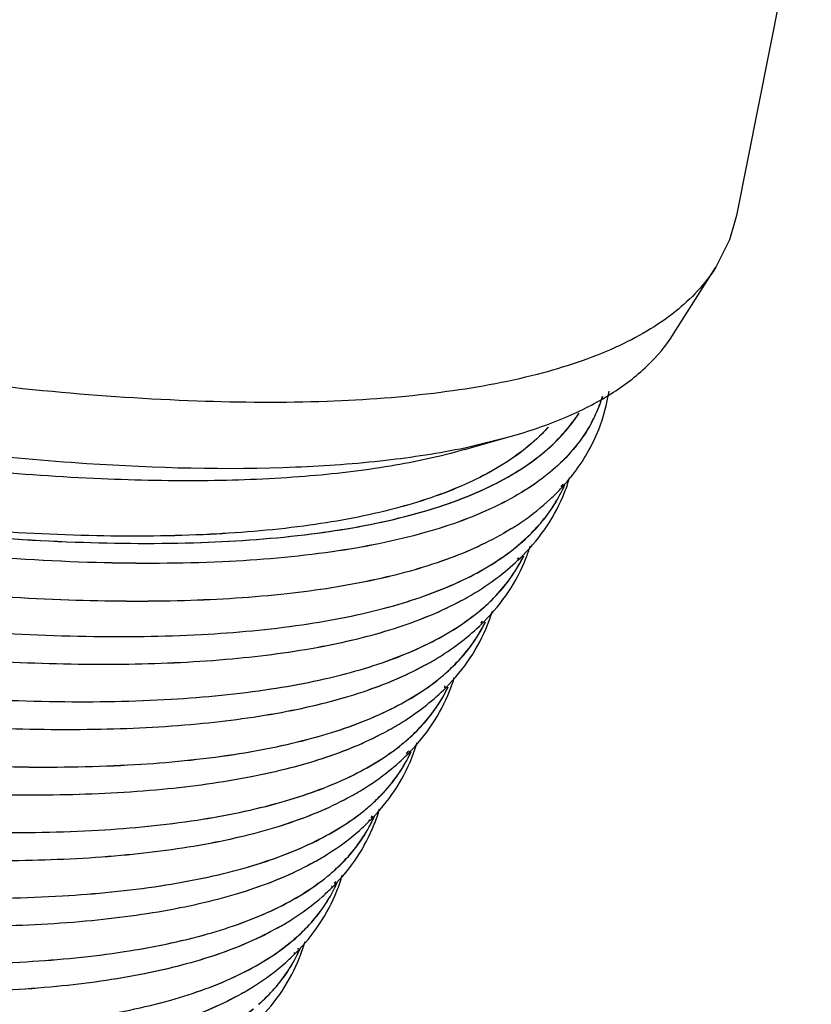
# Model space of a CAD drawing. Header units: inches. Extents: x 0 to 17, y 0 to 11.
# Tile 33 of 37: x 13.688 to 13.827, y 6.386 to 6.559. Entities that reach past the tile are written whole.
import ezdxf

# ---------------------------------------------------------------- set-up
doc = ezdxf.new("R2010")
doc.units = ezdxf.units.IN
doc.header["$LTSCALE"] = 0.935
doc.header["$MEASUREMENT"] = 0
doc.layers.get('0').update_dxf_attribs({"linetype": 'CONTINUOUS'})

msp = doc.modelspace()

# ---------------------------------------------------------------- linework, layer by layer
at = {"color": 7, "linetype": 'Continuous'}
for p, q in [((13.8269921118, 6.590994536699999), (13.8138465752, 6.5244498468)), ((13.8138465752, 6.5244498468), (13.8126303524, 6.5201849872)), ((13.8126303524, 6.5201849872), (13.8102175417, 6.5153657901)), ((13.8027783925, 6.5036260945), (13.8102175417, 6.5153657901)), ((13.7659896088, 6.4832724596), (13.7740488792, 6.4855682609)), ((13.7660823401, 6.4836213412), (13.7740484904, 6.4855684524)), ((13.7829985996, 6.476757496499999), (13.7831580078, 6.476971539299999)), ((13.7831841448, 6.4769711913), (13.7833435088, 6.4771851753)), ((13.7834087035, 6.4765941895), (13.7835155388, 6.476829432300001)), ((13.783541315, 6.4768292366), (13.7836456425, 6.4770653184)), ((13.7742549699, 6.4693797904), (13.7741073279, 6.469287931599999)), ((13.7753463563, 6.4640285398), (13.7754533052, 6.4641721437)), ((13.7754792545, 6.464171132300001), (13.7755861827, 6.4643147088)), ((13.7759927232, 6.4637685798), (13.7760735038, 6.4639230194)), ((13.7760992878, 6.4639220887), (13.7761789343, 6.464076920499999)), ((13.7656670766, 6.4568248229), (13.7654094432, 6.456684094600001)), ((13.768882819, 6.45276329), (13.7691574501, 6.453132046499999)), ((13.7690212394, 6.452912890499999), (13.7691748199, 6.4531191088)), ((13.7694590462, 6.4525322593), (13.7695408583, 6.452695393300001)), ((13.7695408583, 6.452695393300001), (13.7696571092, 6.4529323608)), ((13.7695668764, 6.4526944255), (13.7696474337, 6.4528579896)), ((13.7696474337, 6.4528579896), (13.7696768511, 6.452918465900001)), ((13.7592136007, 6.4454302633), (13.7589629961, 6.445291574)), ((13.7624281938, 6.4414082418), (13.7625451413, 6.4415652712)), ((13.7624956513, 6.441462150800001), (13.7626885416, 6.4417211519)), ((13.7629404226, 6.4412034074), (13.7630231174, 6.441374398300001)), ((13.7629958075, 6.4412622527), (13.7630493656, 6.4413733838)), ((13.7630493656, 6.4413733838), (13.7631306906, 6.441544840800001)), ((13.7527682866, 6.433971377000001), (13.7525220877, 6.4338337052)), ((13.7558256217, 6.429770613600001), (13.7561117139, 6.4301547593)), ((13.7558433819, 6.4297573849), (13.7558702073, 6.4297934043)), ((13.7561379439, 6.4301529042), (13.7562602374, 6.4303171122)), ((13.7563268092, 6.4295702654), (13.7563458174, 6.4296094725)), ((13.7563458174, 6.4296094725), (13.7564420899, 6.4298107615)), ((13.7563469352, 6.429556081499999), (13.7563659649, 6.429595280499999)), ((13.7564420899, 6.4298107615), (13.756525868, 6.4299897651)), ((13.7565520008, 6.4299879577), (13.7566346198, 6.4301681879)), ((13.7463344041, 6.422463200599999), (13.7460922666, 6.422326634)), ((13.7495553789, 6.4185137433), (13.749682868, 6.4186849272)), ((13.7497075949, 6.4186806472), (13.7498363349, 6.4188535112)), ((13.7499540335, 6.4183550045), (13.7500395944, 6.4185431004)), ((13.7500647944, 6.418538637), (13.7501495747, 6.41872917)), ((13.7492164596, 6.4180586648), (13.7492591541, 6.418115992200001)), ((13.749234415, 6.4180452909), (13.7492771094, 6.418102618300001)), ((13.7492516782, 6.4181807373), (13.7492965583, 6.4182299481)), ((13.749426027, 6.418072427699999), (13.7494734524, 6.4181201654)), ((13.749718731, 6.417857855), (13.7497490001, 6.4179202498)), ((13.7497390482, 6.417843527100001), (13.7497693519, 6.417905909)), ((13.7399036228, 6.4109121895), (13.7396649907, 6.4107766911)), ((13.7426354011, 6.4063364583), (13.7426885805, 6.406407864)), ((13.7426534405, 6.406472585), (13.7427097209, 6.4065344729)), ((13.7426535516, 6.4063229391), (13.7427067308, 6.4063943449)), ((13.7428216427, 6.4063678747), (13.7428812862, 6.4064278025)), ((13.7431137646, 6.406978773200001), (13.7432469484, 6.4071576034)), ((13.7432696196, 6.407150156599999), (13.7434047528, 6.407331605)), ((13.7434674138, 6.406838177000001), (13.7435550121, 6.4070353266)), ((13.7435789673, 6.407027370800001), (13.7436660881, 6.4072280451)), ((13.7431381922, 6.4061354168), (13.7431759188, 6.406213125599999)), ((13.7431587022, 6.4061209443), (13.7431964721, 6.406198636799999)), ((13.7334700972, 6.3993254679), (13.7332344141, 6.3991909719)), ((13.7360734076, 6.3946090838), (13.7361469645, 6.3947078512)), ((13.7360791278, 6.3947551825), (13.7361346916, 6.394816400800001)), ((13.736091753, 6.394595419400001), (13.7361653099, 6.394694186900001)), ((13.7362422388, 6.3946534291), (13.7363012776, 6.394712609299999)), ((13.7365761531, 6.394408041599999), (13.7366283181, 6.3945155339)), ((13.7365968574, 6.3943934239), (13.7366490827, 6.3945008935)), ((13.7366535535, 6.3953880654), (13.7367936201, 6.3955761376)), ((13.7369728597, 6.3952612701), (13.7370635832, 6.395469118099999)), ((13.7370022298, 6.393917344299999), (13.737042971, 6.3940472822)), ((13.7370022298, 6.393917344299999), (13.7370519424, 6.3940443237)), ((13.7270267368, 6.3877091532), (13.7267934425, 6.3875755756))]:
    msp.add_line(p, q, dxfattribs=at)
for centre, radius, start, end in [((13.760013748, 6.4984629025), 0.0318050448, 338.5584658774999, 351.1158624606), ((13.7658782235, 6.500181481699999), 0.0255394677, 339.2716079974, 342.8578143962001), ((13.765901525, 6.5001803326), 0.0255410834, 339.2716988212, 342.895092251), ((13.7657690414, 6.5002338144), 0.0256601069, 331.5578874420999, 339.248606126), ((13.7657921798, 6.5002328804), 0.0256619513, 331.5288836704, 339.2483780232), ((13.7546106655, 6.4871891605), 0.0311646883, 338.4942804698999, 343.6493504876), ((13.7550528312, 6.502566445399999), 0.0382329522, 313.0181969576, 316.7806745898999), ((13.7601552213, 6.4872970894), 0.0255983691, 334.3131798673, 335.2847628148), ((13.7602006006, 6.4872856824), 0.0255758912, 334.2834760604, 335.8680175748), ((13.752645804, 6.493744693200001), 0.0355512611, 309.2878212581, 312.7245063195), ((13.7526637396, 6.4937509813), 0.0355620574, 309.2883759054, 312.7008938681), ((13.7479494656, 6.4755035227), 0.031008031, 338.4923574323, 342.756483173), ((13.7533340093, 6.475719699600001), 0.0256173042, 332.5808465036, 334.2315881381), ((13.7533800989, 6.475707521), 0.0255940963, 332.9720479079, 334.2025916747), ((13.7413206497, 6.463801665), 0.0308918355, 338.4929637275, 343.1057455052), ((13.7386182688, 6.471310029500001), 0.0364348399, 309.3108066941, 309.9187200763), ((13.7386361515, 6.471316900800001), 0.0364465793, 309.3111022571, 309.8956574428), ((13.7347433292, 6.4520755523), 0.0307783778, 338.4935493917, 343.3934036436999), ((13.7322102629, 6.4594209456), 0.0360677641, 309.3093853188, 310.328849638), ((13.7322284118, 6.4594275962), 0.0360793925, 309.3097219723, 310.3054817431), ((13.728208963, 6.4403313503), 0.0306670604, 338.4941098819, 343.6363628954), ((13.733767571, 6.440541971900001), 0.0251101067, 334.1543921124, 335.1458765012), ((13.7258224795, 6.447536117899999), 0.035738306, 309.3076362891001, 310.6767444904), ((13.7258408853, 6.4475425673), 0.0357498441, 309.3080079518, 310.6530911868), ((13.727297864, 6.428783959), 0.0249659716, 334.1691964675, 335.7718290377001), ((13.7217087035, 6.4285738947), 0.0305569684, 338.4946163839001, 343.8356080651), ((13.7220106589, 6.4453784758), 0.0386939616, 311.2604816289, 315.1144627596), ((13.7272558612, 6.4287938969), 0.0249835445, 334.1999197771, 335.302292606), ((13.7194471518, 6.4356590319), 0.0354436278, 309.3058338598, 310.9626079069), ((13.7194658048, 6.4356652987), 0.0354550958, 309.3062345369, 310.9386886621), ((13.7152341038, 6.4168079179), 0.0304472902, 338.4950457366, 343.9925901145), ((13.7155614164, 6.433579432), 0.0385173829, 311.3633815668, 315.0511921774), ((13.7208043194, 6.4170266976), 0.0248479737, 334.2026608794, 335.7930128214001), ((13.7208453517, 6.4170172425), 0.02483173, 334.1716400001, 336.2777902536), ((13.7130778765, 6.4237918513), 0.0351795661, 309.3041652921, 311.1904877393), ((13.7130967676, 6.423797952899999), 0.035190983, 309.304589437, 311.1663204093), ((13.7087765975, 6.405038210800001), 0.0303374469, 338.7531563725, 344.1073024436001), ((13.709126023, 6.421783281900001), 0.0383577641, 311.4330544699, 314.9855964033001), ((13.714364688, 6.4052541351), 0.0247181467, 334.2502069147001, 336.1544586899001), ((13.714404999, 6.4052450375), 0.0247029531, 334.21893198, 336.6523714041)]:
    msp.add_arc(centre, radius, start, end, dxfattribs=at)
for points, knots in [([(13.81021696, 6.5153660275), (13.8083357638, 6.5123979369), (13.8029891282, 6.506766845), (13.7920650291, 6.5005421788), (13.778030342, 6.495927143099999), (13.7609485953, 6.4928958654), (13.7409206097, 6.4914454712), (13.7180969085, 6.491591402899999), (13.6926663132, 6.4933344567), (13.6540774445, 6.497960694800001), (13.6011153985, 6.5078602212), (13.5335439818, 6.525006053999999), (13.4621103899, 6.547290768), (13.4139010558, 6.5649451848), (13.3896048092, 6.5744963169)], [0, 0, 0, 0, 0.0240415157, 0.0519707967, 0.0852635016, 0.1246469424, 0.1703859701, 0.2224637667, 0.2806762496, 0.3446883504, 0.4882722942, 0.6489080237, 0.8213930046, 1, 1, 1, 1]), ([(13.3848214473, 6.5623832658), (13.422673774, 6.5475030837), (13.4792782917, 6.527585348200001), (13.5542440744, 6.5062721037), (13.6064514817, 6.4939650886), (13.6545073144, 6.4852942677), (13.6973452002, 6.480440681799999), (13.7293926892, 6.479571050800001), (13.7516003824, 6.4811601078), (13.7614811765, 6.482664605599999), (13.7660823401, 6.4836213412)], [0, 0, 0, 0, 0.3105291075, 0.4575336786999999, 0.5949043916, 0.7198912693, 0.8301342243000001, 0.9238189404, 0.9641189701, 1, 1, 1, 1]), ([(13.7659877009, 6.4832722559), (13.7617164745, 6.482055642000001), (13.7524113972, 6.4800646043), (13.7373375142, 6.4783162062), (13.7203435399, 6.477623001), (13.694101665, 6.4781439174), (13.6572523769, 6.481719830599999), (13.6090321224, 6.4898924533), (13.5562020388, 6.5019705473), (13.4798081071, 6.523341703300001), (13.4220406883, 6.543582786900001), (13.3833765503, 6.5587821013)], [0, 0, 0, 0, 0.033788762, 0.07221805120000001, 0.1153376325, 0.1630872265, 0.2718165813, 0.3966159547, 0.5349781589, 0.6839235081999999, 1, 1, 1, 1]), ([(13.3787440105, 6.5471229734), (13.4022499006, 6.5378820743), (13.4488920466, 6.520798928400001), (13.5180078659, 6.499228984), (13.5833979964, 6.482621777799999), (13.634661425, 6.4730224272), (13.6720241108, 6.4685222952), (13.6966578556, 6.4668164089), (13.7187755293, 6.4666534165), (13.7381946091, 6.4680323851), (13.7547688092, 6.470939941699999), (13.7684002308, 6.4753769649), (13.779027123, 6.481367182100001), (13.7842516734, 6.486793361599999), (13.7860987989, 6.489657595)], [0, 0, 0, 0, 0.1784591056, 0.3508136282, 0.5113629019, 0.6549147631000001, 0.7189367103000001, 0.7771748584, 0.8292959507, 0.8750953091, 0.9145500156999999, 0.9479192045, 0.9759188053, 1, 1, 1, 1]), ([(13.3787662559, 6.5471148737), (13.4022776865, 6.5378722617), (13.4489305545, 6.520786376), (13.5180615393, 6.499214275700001), (13.583463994, 6.482607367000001), (13.6347352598, 6.4730103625), (13.6721016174, 6.4685137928), (13.6967358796, 6.466811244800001), (13.7188524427, 6.4666522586), (13.7382687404, 6.4680358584), (13.7548385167, 6.4709486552), (13.7684639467, 6.4753915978), (13.7790833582, 6.4813887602), (13.7843001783, 6.4868200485), (13.7861430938, 6.4896862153)], [0, 0, 0, 0, 0.1784843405, 0.3508606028, 0.51142479, 0.6549819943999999, 0.7190024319, 0.7772361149, 0.829349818, 0.8751391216, 0.914581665, 0.9479377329, 0.9759255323, 1, 1, 1, 1]), ([(13.7757896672, 6.4827496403), (13.7728337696, 6.4805254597), (13.7657149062, 6.4765810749), (13.7531812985, 6.4724414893), (13.7380822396, 6.4696081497), (13.7205101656, 6.4681005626), (13.7005765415, 6.46792179), (13.6696408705, 6.4695456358), (13.6262380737, 6.475204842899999), (13.5697090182, 6.4867050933), (13.508345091, 6.5029070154), (13.4440469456, 6.5233215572), (13.4007748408, 6.539246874), (13.3790026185, 6.5478062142)], [0, 0, 0, 0, 0.0270373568, 0.0588857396, 0.09614709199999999, 0.1390611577, 0.1876360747, 0.2417319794, 0.3653690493, 0.5071007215, 0.6631215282, 0.8290133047, 1, 1, 1, 1]), ([(13.7757992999, 6.482736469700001), (13.772841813, 6.4805132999), (13.7657203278, 6.4765710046), (13.7531838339, 6.4724338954), (13.73808254, 6.4696026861), (13.7205089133, 6.468096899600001), (13.7005744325, 6.467919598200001), (13.6696389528, 6.4695449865), (13.6262379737, 6.4752050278), (13.569712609, 6.486704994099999), (13.5083540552, 6.502905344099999), (13.4440623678, 6.5233171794), (13.4007947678, 6.5392401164), (13.3790248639, 6.547798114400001)], [0, 0, 0, 0, 0.0270433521, 0.0588983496, 0.096165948, 0.1390853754, 0.187664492, 0.2417632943, 0.3654021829, 0.507130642, 0.6631440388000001, 0.8290253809, 1, 1, 1, 1]), ([(13.7883319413, 6.4880126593), (13.7867150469, 6.4850261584), (13.7819108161, 6.4792835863), (13.7716553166, 6.4728632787), (13.7582926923, 6.4680715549), (13.7418830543, 6.4648607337), (13.722520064, 6.4632250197), (13.7003486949, 6.4631786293), (13.6755546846, 6.464724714), (13.6377825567, 6.469079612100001), (13.5857969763, 6.4786464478), (13.5193532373, 6.495392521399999), (13.449001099, 6.5172750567), (13.4014979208, 6.5346575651), (13.3775502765, 6.5440721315)], [0, 0, 0, 0, 0.0237438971, 0.05109060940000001, 0.0837150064, 0.1224710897, 0.1676878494, 0.2193769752, 0.2773497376, 0.3412752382, 0.4851148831, 0.6465043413, 0.8200961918, 1, 1, 1, 1]), ([(13.7883505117, 6.4879994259), (13.7867320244, 6.4850135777), (13.7819247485, 6.4792728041), (13.7716663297, 6.4728550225), (13.7583013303, 6.468065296), (13.7418898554, 6.4648561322), (13.7225256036, 6.463221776), (13.7003535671, 6.463176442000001), (13.6755594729, 6.4647232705), (13.6377883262, 6.469078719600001), (13.585805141, 6.478645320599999), (13.5193653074, 6.495390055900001), (13.4490181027, 6.5172702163), (13.4015184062, 6.5346506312), (13.3775725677, 6.5440640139)], [0, 0, 0, 0, 0.0237458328, 0.0510968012, 0.0837262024, 0.1224870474, 0.1677078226, 0.2193999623, 0.2773746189, 0.3413008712, 0.4851387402, 0.6465226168, 0.8201060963, 1, 1, 1, 1]), ([(13.7740820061, 6.4692894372), (13.7707815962, 6.467244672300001), (13.7630658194, 6.4636735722), (13.7498076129, 6.459995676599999), (13.7340834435, 6.4575851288), (13.715991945, 6.456461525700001), (13.6956477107, 6.4566284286), (13.6643715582, 6.4586692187), (13.6207954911, 6.4647029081), (13.5643039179, 6.4764809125), (13.5032484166, 6.4927903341), (13.4394358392, 6.513159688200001), (13.3965253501, 6.528975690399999), (13.3749453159, 6.537459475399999)], [0, 0, 0, 0, 0.0282476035, 0.0613846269, 0.0998428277, 0.1437720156, 0.1931344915, 0.2477661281, 0.3717138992, 0.5128022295, 0.6673921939, 0.831294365, 1, 1, 1, 1]), ([(13.7741073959, 6.469287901), (13.7708070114, 6.4672430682), (13.7630912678, 6.463671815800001), (13.7498330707, 6.4599936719), (13.7341088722, 6.4575828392), (13.7160173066, 6.4564589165), (13.6956729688, 6.4566254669), (13.664396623, 6.458665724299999), (13.6208202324, 6.4646986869), (13.5643281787, 6.476475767), (13.5032721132, 6.4927842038), (13.4394589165, 6.5131525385), (13.3965479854, 6.5289678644), (13.3749677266, 6.537451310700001)], [0, 0, 0, 0, 0.0282475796, 0.061384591, 0.0998427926, 0.1437719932, 0.1931344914, 0.2477661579, 0.3717139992, 0.5128023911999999, 0.6673923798, 0.8312945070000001, 1, 1, 1, 1]), ([(13.3724297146, 6.5310848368), (13.394668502, 6.5223420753), (13.4388589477, 6.506089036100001), (13.5044987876, 6.4852955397), (13.5670750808, 6.4688550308), (13.6246127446, 6.4572727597), (13.6687014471, 6.451676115), (13.7000308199, 6.450204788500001), (13.7201349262, 6.4505360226), (13.7377890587, 6.4522361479), (13.7528816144, 6.455301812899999), (13.7653217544, 6.4597150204), (13.7723018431, 6.4638906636), (13.7751574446, 6.4662289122)], [0, 0, 0, 0, 0.1719566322, 0.338692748, 0.4953166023, 0.6373117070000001, 0.7608023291, 0.8146626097, 0.8628956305, 0.9053731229, 0.9421269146, 0.9734405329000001, 1, 1, 1, 1]), ([(13.3724522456, 6.531076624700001), (13.3946911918, 6.5223342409), (13.438881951, 6.506081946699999), (13.5045222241, 6.485289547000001), (13.5670989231, 6.468850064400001), (13.6246369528, 6.457268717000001), (13.6687259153, 6.4516727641), (13.7000554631, 6.4502019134), (13.7201596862, 6.450533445), (13.7378139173, 6.4522338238), (13.7529065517, 6.455299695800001), (13.7653467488, 6.4597130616), (13.7723268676, 6.4638887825), (13.775182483, 6.466227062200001)], [0, 0, 0, 0, 0.1719561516, 0.3386919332, 0.495315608, 0.6373106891, 0.7608014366, 0.8146618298, 0.8628949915, 0.9053726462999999, 0.9421266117, 0.9734403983, 1, 1, 1, 1]), ([(13.7653838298, 6.4566857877), (13.7619020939, 6.454796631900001), (13.7538996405, 6.451530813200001), (13.7403393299, 6.4482194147), (13.7244184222, 6.446132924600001), (13.7062373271, 6.4452877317), (13.6859103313, 6.4456882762), (13.6548576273, 6.4479829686), (13.6117948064, 6.4541849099), (13.5561446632, 6.465982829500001), (13.4961779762, 6.4821312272), (13.4336123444, 6.5021775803), (13.3915635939, 6.5176923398), (13.3704237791, 6.526003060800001)], [0, 0, 0, 0, 0.0291463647, 0.0631949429, 0.1024818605, 0.1471035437, 0.1969973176, 0.2519852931, 0.3761218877, 0.5167479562, 0.6703407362, 0.8328672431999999, 1, 1, 1, 1]), ([(13.7654094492, 6.4566840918), (13.7619277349, 6.454794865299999), (13.7539253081, 6.4515288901), (13.7403649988, 6.4482172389), (13.7244440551, 6.446130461), (13.7062628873, 6.4452849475), (13.6859357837, 6.445685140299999), (13.6548828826, 6.4479793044), (13.6118197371, 6.454180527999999), (13.5561691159, 6.4659775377), (13.4962018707, 6.4821249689), (13.4336356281, 6.502170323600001), (13.3915864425, 6.5176844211), (13.3704464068, 6.525994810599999)], [0, 0, 0, 0, 0.0291463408, 0.0631949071, 0.1024818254, 0.147103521, 0.1969973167, 0.2519853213, 0.3761219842, 0.5167481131, 0.6703409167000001, 0.8328673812, 1, 1, 1, 1]), ([(13.3677441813, 6.5192156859), (13.389868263, 6.5105180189), (13.433830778, 6.4943488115), (13.4991320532, 6.4736625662), (13.5613855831, 6.457306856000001), (13.6186264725, 6.4457843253), (13.6624877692, 6.4402165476), (13.6936555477, 6.4387528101), (13.7136559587, 6.4390823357), (13.7312190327, 6.4407736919), (13.7462337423, 6.443823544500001), (13.758609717, 6.448213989), (13.7655538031, 6.452368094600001), (13.7683946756, 6.4546942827)], [0, 0, 0, 0, 0.1719566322, 0.338692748, 0.4953166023, 0.6373117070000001, 0.7608023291, 0.8146626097, 0.8628956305, 0.9053731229, 0.9421269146, 0.9734405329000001, 1, 1, 1, 1]), ([(13.3677669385, 6.5192073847), (13.389891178, 6.510510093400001), (13.4338540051, 6.4943416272), (13.4991557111, 6.473656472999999), (13.5614096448, 6.4573017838), (13.6186508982, 6.445780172), (13.6625124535, 6.4402130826), (13.6936804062, 6.438749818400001), (13.7136809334, 6.43907964), (13.7312441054, 6.4407712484), (13.7462588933, 6.4438213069), (13.7586349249, 6.4482119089), (13.7655790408, 6.452366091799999), (13.7684199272, 6.4546923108)], [0, 0, 0, 0, 0.1719561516, 0.3386919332, 0.495315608, 0.6373106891, 0.7608014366, 0.8146618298, 0.8628949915, 0.9053726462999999, 0.9421266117, 0.9734403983, 1, 1, 1, 1]), ([(13.7589371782, 6.445293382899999), (13.7554919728, 6.4433992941), (13.7475609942, 6.440121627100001), (13.734104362, 6.4367926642), (13.718289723, 6.4346859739), (13.7002168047, 6.4338182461), (13.6799993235, 6.434193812), (13.6490947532, 6.4364512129), (13.6062176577, 6.4426027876), (13.5507902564, 6.4543341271), (13.4910459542, 6.470409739), (13.4287016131, 6.4903777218), (13.3867993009, 6.5058368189), (13.3657324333, 6.5141188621)], [0, 0, 0, 0, 0.0290551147, 0.0630125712, 0.1022172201, 0.1467704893, 0.1966119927, 0.2515650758, 0.3756838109, 0.5163563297, 0.6700483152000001, 0.8327113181, 1, 1, 1, 1]), ([(13.7589630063, 6.4452915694), (13.7555178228, 6.443397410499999), (13.7475868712, 6.440119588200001), (13.734130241, 6.4367903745), (13.7183155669, 6.4346833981), (13.700242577, 6.4338153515), (13.6800249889, 6.4341905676), (13.649120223, 6.4364474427), (13.6062428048, 6.4425983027), (13.5508149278, 6.4543287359), (13.4910700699, 6.4704033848), (13.4287251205, 6.4903703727), (13.3868223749, 6.50582881), (13.3657552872, 6.514110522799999)], [0, 0, 0, 0, 0.0290550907, 0.0630125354, 0.102217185, 0.1467704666, 0.1966119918, 0.2515651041, 0.3756839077, 0.5163564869, 0.6700484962, 0.8327114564, 1, 1, 1, 1]), ([(13.3630481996, 6.507319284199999), (13.3850619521, 6.498664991), (13.4288052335, 6.4825764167), (13.4937808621, 6.461993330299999), (13.5557239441, 6.4457191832), (13.6126793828, 6.434254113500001), (13.6563219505, 6.4287141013), (13.6873343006, 6.427257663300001), (13.7072349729, 6.4275855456), (13.7247104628, 6.4292684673), (13.7396502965, 6.4323031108), (13.7519645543, 6.4366716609), (13.7588740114, 6.4408050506), (13.761700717, 6.443119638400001)], [0, 0, 0, 0, 0.1719566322, 0.338692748, 0.4953166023, 0.6373117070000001, 0.7608023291, 0.8146626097, 0.8628956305, 0.9053731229, 0.9421269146, 0.9734405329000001, 1, 1, 1, 1]), ([(13.363071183, 6.5073108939), (13.3850850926, 6.4986569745), (13.4288286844, 6.4825691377), (13.4938047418, 6.4619871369), (13.5557482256, 6.4457140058), (13.6127040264, 6.4342498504), (13.6563468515, 6.428710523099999), (13.6873593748, 6.4272545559), (13.7072601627, 6.427582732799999), (13.7247357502, 6.429265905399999), (13.7396756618, 6.4323007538), (13.7519899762, 6.436669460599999), (13.7588994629, 6.4408029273), (13.7617261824, 6.443117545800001)], [0, 0, 0, 0, 0.1719561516, 0.3386919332, 0.495315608, 0.6373106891, 0.7608014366, 0.8146618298, 0.8628949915, 0.9053726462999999, 0.9421266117, 0.9734403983, 1, 1, 1, 1]), ([(13.7740484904, 6.4855684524), (13.7773342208, 6.4865044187), (13.7834396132, 6.4885818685), (13.7916064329, 6.492696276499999), (13.7981427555, 6.497611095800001), (13.8014739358, 6.501569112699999), (13.8027778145, 6.503626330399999)], [0, 0, 0, 0, 0.2959683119, 0.5571223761, 0.7890006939, 1, 1, 1, 1]), ([(13.7524960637, 6.4338356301), (13.7490827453, 6.4319394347), (13.7412152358, 6.428655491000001), (13.7278524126, 6.4253158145), (13.7121358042, 6.4231952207), (13.6941645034, 6.422310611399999), (13.67405167, 6.4226662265), (13.6432919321, 6.424892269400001), (13.6006002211, 6.430998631), (13.5453988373, 6.442666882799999), (13.4858842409, 6.4586705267), (13.4237711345, 6.478558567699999), (13.3820224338, 6.4939597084), (13.3610322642, 6.5022115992)], [0, 0, 0, 0, 0.0289832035, 0.06286863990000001, 0.1020081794, 0.1465072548, 0.1963073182, 0.2512327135, 0.3753371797, 0.5160463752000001, 0.6698168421, 0.8325878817, 1, 1, 1, 1]), ([(13.7525221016, 6.4338336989), (13.7491088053, 6.431937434), (13.7412413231, 6.4286533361), (13.7278785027, 6.425313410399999), (13.7121618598, 6.4231925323), (13.6941904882, 6.422307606), (13.6740775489, 6.422662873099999), (13.6433176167, 6.4248883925), (13.6006255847, 6.4309940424), (13.5454237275, 6.4426613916), (13.4859085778, 6.4586640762), (13.4237948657, 6.4785511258), (13.3820457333, 6.4939516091), (13.3610553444, 6.502203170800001)], [0, 0, 0, 0, 0.0289831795, 0.06286860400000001, 0.1020081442, 0.146507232, 0.1963073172, 0.2512327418, 0.3753372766, 0.5160465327, 0.6698170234, 0.8325880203, 1, 1, 1, 1]), ([(13.3583440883, 6.4954016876), (13.3802508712, 6.486789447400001), (13.4237815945, 6.4707790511), (13.4884414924, 6.4502959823), (13.5500835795, 6.4341009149), (13.6067622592, 6.422691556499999), (13.6501927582, 6.417178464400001), (13.6810544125, 6.4157291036), (13.7008583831, 6.4160553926), (13.7182489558, 6.417730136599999), (13.7331161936, 6.420750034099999), (13.7453706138, 6.4250973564), (13.7522464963, 6.4292106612), (13.7550594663, 6.431514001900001)], [0, 0, 0, 0, 0.1719566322, 0.338692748, 0.4953166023, 0.6373117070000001, 0.7608023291, 0.8146626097, 0.8628956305, 0.9053731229, 0.9421269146, 0.9734405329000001, 1, 1, 1, 1]), ([(13.3583672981, 6.495393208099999), (13.3802742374, 6.48678134), (13.4238052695, 6.4707716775), (13.4884655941, 6.4502896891), (13.550108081, 6.4340956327), (13.6067871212, 6.4226871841), (13.6502178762, 6.4171747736), (13.6810797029, 6.4157258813), (13.7008837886, 6.4160524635), (13.7182744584, 6.417727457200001), (13.7331417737, 6.4207475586), (13.7453962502, 6.4250950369), (13.7522721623, 6.429208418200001), (13.755085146, 6.431511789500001)], [0, 0, 0, 0, 0.1719561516, 0.3386919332, 0.495315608, 0.6373106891, 0.7608014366, 0.8146618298, 0.8628949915, 0.9053726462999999, 0.9421266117, 0.9734403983, 1, 1, 1, 1]), ([(13.7460660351, 6.4223286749), (13.74268146, 6.4204321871), (13.7348719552, 6.417145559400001), (13.7215961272, 6.4137996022), (13.7059717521, 6.4116692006), (13.6880973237, 6.4107714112), (13.6680854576, 6.411110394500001), (13.637467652, 6.413309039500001), (13.594960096, 6.4193737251), (13.5399855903, 6.4309814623), (13.4807041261, 6.4469140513), (13.4188273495, 6.466721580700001), (13.3772360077, 6.4820636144), (13.3563245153, 6.4902845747)], [0, 0, 0, 0, 0.0289239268, 0.06274985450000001, 0.1018355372, 0.1462897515, 0.1960554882, 0.2509579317, 0.3750505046, 0.5157899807, 0.6696253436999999, 0.8324857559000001, 1, 1, 1, 1]), ([(13.7460922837, 6.4223266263), (13.7427077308, 6.420430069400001), (13.7348982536, 6.4171432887), (13.7216224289, 6.4137970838), (13.70599802, 6.411666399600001), (13.6881235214, 6.4107682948), (13.6681115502, 6.411106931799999), (13.6374935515, 6.4133050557), (13.5949856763, 6.4193690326), (13.5400106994, 6.4309758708), (13.4807286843, 6.446907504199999), (13.4188513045, 6.466714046), (13.3772595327, 6.4820554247), (13.356347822, 6.4902760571)], [0, 0, 0, 0, 0.0289239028, 0.0627498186, 0.1018355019, 0.1462897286, 0.1960554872, 0.25095796, 0.3750506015, 0.5157901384, 0.6696255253, 0.8324858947, 1, 1, 1, 1]), ([(13.7807137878, 6.4872328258), (13.7803549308, 6.4868320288), (13.7788287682, 6.485216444), (13.7771351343, 6.483762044), (13.7757896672, 6.4827496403)], [0, 0, 0, 0, 0.2421353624, 1, 1, 1, 1]), ([(13.7807502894, 6.4872441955), (13.7803897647, 6.4868410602), (13.778855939, 6.4852159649), (13.7771526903, 6.483753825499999), (13.7757992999, 6.482736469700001)], [0, 0, 0, 0, 0.2420948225, 1, 1, 1, 1]), ([(13.7829146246, 6.4763847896), (13.7836378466, 6.4771549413), (13.7863518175, 6.4802992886), (13.7884823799, 6.4839559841), (13.7896175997, 6.4868365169)], [0, 0, 0, 0, 0.2544146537, 1, 1, 1, 1]), ([(13.3536335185, 6.4834672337), (13.3754361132, 6.474895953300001), (13.418759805, 6.458961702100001), (13.4831121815, 6.438576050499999), (13.5444610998, 6.422458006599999), (13.6008702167, 6.4111029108), (13.644094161, 6.405616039), (13.6748090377, 6.4041735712), (13.694518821, 6.4044983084), (13.7118266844, 6.4061650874), (13.7266232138, 6.4091706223), (13.7388193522, 6.4134972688), (13.7456625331, 6.417591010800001), (13.7484621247, 6.4198833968)], [0, 0, 0, 0, 0.1719566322, 0.338692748, 0.4953166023, 0.6373117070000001, 0.7608023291, 0.8146626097, 0.8628956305, 0.9053731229, 0.9421269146, 0.9734405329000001, 1, 1, 1, 1]), ([(13.3536569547, 6.483458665), (13.375459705, 6.4748877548), (13.4187837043, 6.458954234), (13.4831365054, 6.4385696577), (13.5444858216, 6.4224526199), (13.6008952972, 6.4110984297), (13.6441194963, 6.4056122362), (13.6748345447, 6.4041702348), (13.6945444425, 6.4044952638), (13.7118524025, 6.4061622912), (13.7266490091, 6.409168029), (13.7388452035, 6.4134948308), (13.7456884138, 6.4175886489), (13.7484880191, 6.419881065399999)], [0, 0, 0, 0, 0.1719561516, 0.3386919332, 0.495315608, 0.6373106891, 0.7608014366, 0.8146618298, 0.8628949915, 0.9053726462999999, 0.9421266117, 0.9734403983, 1, 1, 1, 1]), ([(13.7396385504, 6.410778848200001), (13.736279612, 6.4088839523), (13.7285227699, 6.405598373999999), (13.7153273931, 6.4022507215), (13.6997897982, 6.4001147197), (13.6820079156, 6.3992075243), (13.6620938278, 6.3995332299), (13.6316158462, 6.401708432), (13.5892923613, 6.4077348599), (13.5345471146, 6.419284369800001), (13.4755038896, 6.4351463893), (13.4138703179, 6.4548722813), (13.3724412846, 6.4701536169), (13.3516110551, 6.4783426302)], [0, 0, 0, 0, 0.0288774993, 0.0626567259, 0.1017001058, 0.1461190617, 0.1958578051, 0.2507421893, 0.3748253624, 0.5155885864, 0.6694749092, 0.8324055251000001, 1, 1, 1, 1]), ([(13.7396650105, 6.410776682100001), (13.7363060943, 6.4088817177), (13.7285492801, 6.4055959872), (13.7153539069, 6.4022480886), (13.6998162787, 6.400111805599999), (13.6820343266, 6.3992042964), (13.6621201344, 6.3995296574), (13.6316419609, 6.4017043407), (13.5893181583, 6.4077300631), (13.5345724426, 6.419278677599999), (13.4755286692, 6.4351397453), (13.4138944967, 6.4548646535), (13.3724650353, 6.4701453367), (13.3516345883, 6.4783340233)], [0, 0, 0, 0, 0.0288774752, 0.0626566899, 0.1017000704, 0.1461190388, 0.1958578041, 0.2507422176, 0.3748254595, 0.5155887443, 0.669475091, 0.8324056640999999, 1, 1, 1, 1]), ([(13.7762719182, 6.4646694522), (13.7778522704, 6.4662693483), (13.7807101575, 6.4697292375), (13.7827963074, 6.4737106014), (13.7836056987, 6.4757643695)], [0, 0, 0, 0, 0.5046352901, 1, 1, 1, 1]), ([(13.7767664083, 6.467627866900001), (13.7774536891, 6.4682631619), (13.7799888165, 6.4708045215), (13.7820736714, 6.473810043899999), (13.7832238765, 6.4762014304)], [0, 0, 0, 0, 0.2607362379, 1, 1, 1, 1]), ([(13.7767809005, 6.4676162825), (13.7774685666, 6.468251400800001), (13.7800051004, 6.4707919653), (13.7820917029, 6.4737967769), (13.7832432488, 6.476187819)], [0, 0, 0, 0, 0.2607501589, 1, 1, 1, 1]), ([(13.7742553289, 6.4693800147), (13.7748836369, 6.4697725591), (13.7772967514, 6.4713519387), (13.7795700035, 6.4731502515), (13.7811365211, 6.474612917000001)], [0, 0, 0, 0, 0.2568776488, 1, 1, 1, 1]), ([(13.3489180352, 6.4715199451), (13.3706186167, 6.4629887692), (13.4137395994, 6.4471290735), (13.4777908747, 6.4268388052), (13.5388527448, 6.4107961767), (13.5949979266, 6.3994942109), (13.6380196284, 6.394033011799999), (13.6685907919, 6.392597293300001), (13.6882083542, 6.392920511), (13.7054352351, 6.3945794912), (13.7201625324, 6.397570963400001), (13.7323016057, 6.401877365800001), (13.7391127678, 6.405951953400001), (13.7418992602, 6.4082336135)], [0, 0, 0, 0, 0.1719566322, 0.338692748, 0.4953166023, 0.6373117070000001, 0.7608023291, 0.8146626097, 0.8628956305, 0.9053731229, 0.9421269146, 0.9734405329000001, 1, 1, 1, 1]), ([(13.3489416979, 6.4715112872), (13.3706424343, 6.462980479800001), (13.413763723, 6.4471215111), (13.4778154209, 6.426832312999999), (13.5388776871, 6.410790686), (13.5950232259, 6.3994896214), (13.6380451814, 6.3940290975), (13.6686165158, 6.392593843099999), (13.688234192, 6.3929173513), (13.7054611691, 6.3945765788), (13.7201885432, 6.397568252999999), (13.7323276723, 6.4018748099), (13.7391388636, 6.405949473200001), (13.7419253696, 6.4082311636)], [0, 0, 0, 0, 0.1719561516, 0.3386919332, 0.495315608, 0.6373106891, 0.7608014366, 0.8146618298, 0.8628949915, 0.9053726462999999, 0.9421266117, 0.9734403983, 1, 1, 1, 1]), ([(13.7332077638, 6.399193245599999), (13.7298716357, 6.3973017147), (13.7221626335, 6.3940206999), (13.7090418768, 6.3906756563), (13.693586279, 6.3885379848), (13.6758932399, 6.3876248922), (13.6560743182, 6.3879404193), (13.6257347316, 6.390095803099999), (13.5835959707, 6.396087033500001), (13.5290831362, 6.4075802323), (13.4702839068, 6.4233718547), (13.4089009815, 6.4430147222), (13.3676395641, 6.4582336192), (13.3468933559, 6.4663896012)], [0, 0, 0, 0, 0.0288430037, 0.06258747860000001, 0.1015993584, 0.1459920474, 0.1957106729, 0.2505815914, 0.3746577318, 0.5154386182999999, 0.6693628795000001, 0.8323457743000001, 1, 1, 1, 1]), ([(13.7332344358, 6.399190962), (13.72989833, 6.397299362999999), (13.7221893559, 6.394018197), (13.7090686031, 6.3906729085), (13.6936129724, 6.3885349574), (13.6759198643, 6.3876215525), (13.6561008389, 6.387936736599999), (13.6257610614, 6.3900916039), (13.5836219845, 6.396082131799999), (13.5291086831, 6.407574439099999), (13.4703089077, 6.4233651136), (13.4089253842, 6.4430070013), (13.3676635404, 6.458225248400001), (13.3469171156, 6.466380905)], [0, 0, 0, 0, 0.0288429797, 0.0625874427, 0.101599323, 0.1459920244, 0.1957106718, 0.2505816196, 0.374657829, 0.5154387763, 0.6693630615, 0.8323459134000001, 1, 1, 1, 1]), ([(13.7656675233, 6.4568250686), (13.7666738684, 6.457378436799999), (13.7704691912, 6.459612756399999), (13.7739833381, 6.4623525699), (13.7762719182, 6.4646694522)], [0, 0, 0, 0, 0.2607119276, 1, 1, 1, 1]), ([(13.7683946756, 6.4546942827), (13.7692015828, 6.4553550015), (13.7721577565, 6.4579883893), (13.7746321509, 6.461188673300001), (13.7759927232, 6.4637685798)], [0, 0, 0, 0, 0.2633866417, 1, 1, 1, 1]), ([(13.7684199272, 6.4546923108), (13.7692390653, 6.4553630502), (13.772236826, 6.4580367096), (13.7747369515, 6.4612956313), (13.7760992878, 6.4639220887)], [0, 0, 0, 0, 0.263527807, 1, 1, 1, 1]), ([(13.7694706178, 6.453061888), (13.7710500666, 6.4546578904), (13.7739062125, 6.458110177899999), (13.7759903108, 6.462084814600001), (13.7767983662, 6.4641351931)], [0, 0, 0, 0, 0.5046695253, 1, 1, 1, 1]), ([(13.3441990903, 6.459563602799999), (13.3657992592, 6.451071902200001), (13.4087207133, 6.435285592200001), (13.4724756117, 6.415089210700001), (13.5332549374, 6.3991208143), (13.5891403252, 6.3878711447), (13.6319629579, 6.382435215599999), (13.6623926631, 6.381006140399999), (13.6819194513, 6.3813278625), (13.6990666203, 6.3829791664), (13.7137257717, 6.385956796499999), (13.7258086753, 6.3902432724), (13.7325883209, 6.394299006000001), (13.7353619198, 6.396570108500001)], [0, 0, 0, 0, 0.1719566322, 0.338692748, 0.4953166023, 0.6373117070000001, 0.7608023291, 0.8146626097, 0.8628956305, 0.9053731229, 0.9421269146, 0.9734405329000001, 1, 1, 1, 1]), ([(13.3442229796, 6.4595548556), (13.3658233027, 6.451063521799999), (13.4087450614, 6.435277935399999), (13.4725003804, 6.4150826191), (13.5332801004, 6.399115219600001), (13.5891658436, 6.3878664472), (13.6319887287, 6.38243119), (13.6624186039, 6.3810025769), (13.6819455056, 6.381324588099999), (13.6990927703, 6.382976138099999), (13.7137519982, 6.385953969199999), (13.7258349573, 6.3902405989), (13.732614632, 6.394296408), (13.7353882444, 6.3965675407)], [0, 0, 0, 0, 0.1719561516, 0.3386919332, 0.495315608, 0.6373106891, 0.7608014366, 0.8146618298, 0.8628949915, 0.9053726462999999, 0.9421266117, 0.9734403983, 1, 1, 1, 1]), ([(13.7267665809, 6.387577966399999), (13.7234506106, 6.3856915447), (13.7157849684, 6.382418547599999), (13.7027335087, 6.3790803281), (13.6873556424, 6.3769448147), (13.6697482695, 6.3760292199), (13.6500224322, 6.376337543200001), (13.6198205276, 6.3784765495), (13.5778680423, 6.384435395), (13.5235918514, 6.395873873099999), (13.4650434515, 6.4115949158), (13.4039196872, 6.431152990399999), (13.3628319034, 6.4463074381), (13.3421728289, 6.454429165)], [0, 0, 0, 0, 0.0288200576, 0.0625413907, 0.1015322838, 0.1459074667, 0.1956126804, 0.2504746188, 0.374546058, 0.5153387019, 0.6692882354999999, 0.8323059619, 1, 1, 1, 1]), ([(13.7267934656, 6.3875755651), (13.7234775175, 6.3856890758), (13.7158119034, 6.382415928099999), (13.7027604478, 6.3790774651), (13.6873825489, 6.3769416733), (13.6697751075, 6.3760257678), (13.6500491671, 6.376333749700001), (13.6198470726, 6.378472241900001), (13.5778942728, 6.384430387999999), (13.5236176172, 6.3958679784), (13.4650686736, 6.4115880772), (13.4039443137, 6.4311451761), (13.3628561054, 6.4462989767), (13.3421968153, 6.4544203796)], [0, 0, 0, 0, 0.0288200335, 0.0625413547, 0.1015322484, 0.1459074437, 0.1956126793, 0.2504746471, 0.3745461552, 0.51533886, 0.6692884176, 0.8323061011, 1, 1, 1, 1]), ([(13.7592140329, 6.445430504), (13.7601850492, 6.4459714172), (13.7638523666, 6.448155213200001), (13.767249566, 6.4508175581), (13.7694706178, 6.453061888)], [0, 0, 0, 0, 0.2603648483, 1, 1, 1, 1]), ([(13.7619985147, 6.4433661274), (13.7627964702, 6.4440337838), (13.7657188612, 6.4466971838), (13.7681434, 6.449932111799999), (13.7694590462, 6.4525322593)], [0, 0, 0, 0, 0.2631018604, 1, 1, 1, 1]), ([(13.7620126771, 6.443354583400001), (13.7628246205, 6.444033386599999), (13.765794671, 6.446741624), (13.768248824, 6.4500422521), (13.7695668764, 6.4526944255)], [0, 0, 0, 0, 0.2632652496, 1, 1, 1, 1]), ([(13.7627514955, 6.4414357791), (13.7643273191, 6.443026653), (13.7671768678, 6.4464682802), (13.769255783, 6.450431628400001), (13.7700615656, 6.4524762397)], [0, 0, 0, 0, 0.5046830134, 1, 1, 1, 1]), ([(13.3394781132, 6.4476019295), (13.3609789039, 6.4391492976), (13.4037028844, 6.4234356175), (13.4671644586, 6.4033321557), (13.5276641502, 6.3874372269), (13.5832924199, 6.3762393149), (13.6259180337, 6.370828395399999), (13.6562077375, 6.3694058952), (13.6756446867, 6.369726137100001), (13.6927129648, 6.3713698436), (13.7073046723, 6.374333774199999), (13.7193319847, 6.3786005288), (13.7260804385, 6.3826376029), (13.7288412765, 6.3848982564)], [0, 0, 0, 0, 0.1719566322, 0.338692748, 0.4953166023, 0.6373117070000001, 0.7608023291, 0.8146626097, 0.8628956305, 0.9053731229, 0.9421269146, 0.9734405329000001, 1, 1, 1, 1]), ([(13.3395022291, 6.447593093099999), (13.3610031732, 6.4391408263), (13.403727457, 6.4234278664), (13.4671894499, 6.403325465), (13.5276895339, 6.387431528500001), (13.5833181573, 6.376234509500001), (13.6259440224, 6.3708242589), (13.6562338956, 6.3694022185), (13.6756709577, 6.3697227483), (13.692739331, 6.3713666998), (13.7073311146, 6.3743308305), (13.7193584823, 6.378597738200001), (13.726106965, 6.3826348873), (13.7288678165, 6.3848955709)], [0, 0, 0, 0, 0.1719561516, 0.3386919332, 0.495315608, 0.6373106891, 0.7608014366, 0.8146618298, 0.8628949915, 0.9053726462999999, 0.9421266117, 0.9734403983, 1, 1, 1, 1]), ([(13.7203064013, 6.3759383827), (13.7170080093, 6.3740588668), (13.7093814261, 6.370797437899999), (13.6963942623, 6.3674703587), (13.6810902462, 6.365340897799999), (13.6635658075, 6.3644262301), (13.6439314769, 6.3647303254), (13.6138673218, 6.3668563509), (13.5721037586, 6.372785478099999), (13.5180698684, 6.3841705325), (13.4597806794, 6.3998204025), (13.3989262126, 6.419291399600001), (13.3580191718, 6.4343789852), (13.3374508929, 6.4424650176)], [0, 0, 0, 0, 0.0288088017, 0.0625187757, 0.1014993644, 0.1458659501, 0.1955645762, 0.250422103, 0.3744912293, 0.5152896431, 0.6692515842, 0.832286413, 1, 1, 1, 1]), ([(13.720333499, 6.375935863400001), (13.7170351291, 6.3740562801), (13.709408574, 6.370794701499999), (13.6964214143, 6.3674673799), (13.6811173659, 6.365337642), (13.6635928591, 6.364422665), (13.6439584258, 6.364726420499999), (13.6138940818, 6.3668519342), (13.5721302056, 6.3727803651), (13.5180958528, 6.3841645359), (13.4598061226, 6.3998134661), (13.3989510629, 6.4192834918), (13.3580435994, 6.4343704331), (13.3374751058, 6.442456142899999)], [0, 0, 0, 0, 0.0288087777, 0.06251873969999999, 0.101499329, 0.1458659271, 0.1955645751, 0.2504221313, 0.3744913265, 0.5152898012, 0.6692517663, 0.8322865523, 1, 1, 1, 1]), ([(13.7527687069, 6.4339716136), (13.7537120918, 6.4345025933), (13.7572789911, 6.4366461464), (13.7605842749, 6.4392478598), (13.7627514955, 6.4414357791)], [0, 0, 0, 0, 0.260094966, 1, 1, 1, 1]), ([(13.7555523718, 6.431924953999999), (13.7563479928, 6.4326004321), (13.7592599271, 6.4352969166), (13.7616568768, 6.4385746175), (13.7629404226, 6.4412034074)], [0, 0, 0, 0, 0.2629533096, 1, 1, 1, 1]), ([(13.7555668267, 6.431913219), (13.756368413, 6.432593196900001), (13.7593007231, 6.4353077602), (13.7617106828, 6.4386122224), (13.7629958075, 6.4412622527)], [0, 0, 0, 0, 0.2630269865, 1, 1, 1, 1]), ([(13.7560935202, 6.4297911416), (13.7576640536, 6.4313761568), (13.7605040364, 6.4348052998), (13.7625758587, 6.438754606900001), (13.7633788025, 6.4407920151)], [0, 0, 0, 0, 0.504683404, 1, 1, 1, 1]), ([(13.3347565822, 6.435638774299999), (13.3561584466, 6.4272250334), (13.3986858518, 6.4115836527), (13.4618554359, 6.391572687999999), (13.5220767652, 6.3757508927), (13.5774490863, 6.3646045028), (13.6198785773, 6.359218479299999), (13.6500289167, 6.357802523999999), (13.6693764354, 6.3581212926), (13.6863661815, 6.3597574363), (13.7008907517, 6.3627077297), (13.7128627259, 6.3669548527), (13.7195801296, 6.370973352), (13.7223282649, 6.3732236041)], [0, 0, 0, 0, 0.1719566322, 0.338692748, 0.4953166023, 0.6373117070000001, 0.7608023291, 0.8146626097, 0.8628956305, 0.9053731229, 0.9421269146, 0.9734405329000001, 1, 1, 1, 1]), ([(13.3347809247, 6.435629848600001), (13.3561829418, 6.4272164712), (13.3987106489, 6.4115758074), (13.4618806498, 6.391565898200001), (13.5221023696, 6.3757450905), (13.5774750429, 6.3645995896), (13.6199047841, 6.3592142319), (13.6500552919, 6.3577987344), (13.6694029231, 6.3581177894), (13.6863927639, 6.359754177), (13.7009174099, 6.3627046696), (13.712889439, 6.366951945), (13.7196068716, 6.370970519), (13.7223550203, 6.373220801)], [0, 0, 0, 0, 0.1719561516, 0.3386919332, 0.495315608, 0.6373106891, 0.7608014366, 0.8146618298, 0.8628949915, 0.9053726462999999, 0.9421266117, 0.9734403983, 1, 1, 1, 1]), ([(13.7138166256, 6.3642793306), (13.710533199, 6.3624086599), (13.7029413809, 6.3591626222), (13.6900136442, 6.355851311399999), (13.6747798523, 6.3537320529), (13.657335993, 6.352821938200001), (13.6377920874, 6.3531249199), (13.6078666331, 6.3552414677), (13.5662959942, 6.3611435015), (13.5125119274, 6.372476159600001), (13.4544924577, 6.3880537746), (13.3939197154, 6.4074347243), (13.3532020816, 6.422452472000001), (13.332729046, 6.4305010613)], [0, 0, 0, 0, 0.028809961, 0.0625211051, 0.1015027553, 0.1458702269, 0.1955695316, 0.250427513, 0.3744968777, 0.5152946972, 0.6692553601, 0.832288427, 1, 1, 1, 1]), ([(13.7138439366, 6.3642766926), (13.710560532, 6.362405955), (13.7029687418, 6.3591597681), (13.6900410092, 6.3558482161), (13.6748071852, 6.353728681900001), (13.6573632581, 6.352818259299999), (13.6378192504, 6.3531209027), (13.6078936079, 6.3552369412), (13.5663226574, 6.3611382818), (13.5125381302, 6.3724700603), (13.4545181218, 6.38804674), (13.3939447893, 6.407426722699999), (13.3532267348, 6.4224438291), (13.3327534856, 6.4304920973)], [0, 0, 0, 0, 0.028809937, 0.0625210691, 0.1015027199, 0.1458702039, 0.1955695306, 0.2504275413, 0.3744969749, 0.5152948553, 0.6692555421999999, 0.8322885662, 1, 1, 1, 1]), ([(13.7463348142, 6.422463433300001), (13.7472557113, 6.4229861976), (13.7507406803, 6.4250965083), (13.7539708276, 6.4276488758), (13.7560935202, 6.4297911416)], [0, 0, 0, 0, 0.2598766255, 1, 1, 1, 1]), ([(13.7491163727, 6.4204322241), (13.7498921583, 6.421099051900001), (13.7527343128, 6.423761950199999), (13.7550716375, 6.4269869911), (13.7563268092, 6.4295702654)], [0, 0, 0, 0, 0.2626375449, 1, 1, 1, 1]), ([(13.749131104, 6.4204203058), (13.749907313, 6.4210869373), (13.7527509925, 6.4237489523), (13.7550902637, 6.426973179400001), (13.7563469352, 6.429556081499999)], [0, 0, 0, 0, 0.2626524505, 1, 1, 1, 1]), ([(13.7494734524, 6.4181201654), (13.7510403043, 6.419700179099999), (13.7538736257, 6.423118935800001), (13.7559402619, 6.4270571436), (13.7567409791, 6.429088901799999)], [0, 0, 0, 0, 0.5046883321, 1, 1, 1, 1]), ([(13.3300361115, 6.423678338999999), (13.3513388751, 6.4153035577), (13.3936693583, 6.399734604), (13.4565464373, 6.379816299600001), (13.5164889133, 6.3640677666), (13.5716048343, 6.3529729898), (13.6138378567, 6.3476119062), (13.6438485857, 6.3462025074), (13.6631065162, 6.3465197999), (13.6800175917, 6.3481483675), (13.6944749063, 6.3510849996), (13.7063914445, 6.3553124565), (13.7130777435, 6.3593123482), (13.7158131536, 6.361552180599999)], [0, 0, 0, 0, 0.1719566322, 0.338692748, 0.4953166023, 0.6373117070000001, 0.7608023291, 0.8146626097, 0.8628956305, 0.9053731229, 0.9421269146, 0.9734405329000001, 1, 1, 1, 1]), ([(13.3300606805, 6.423669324), (13.3513635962, 6.415294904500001), (13.3936943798, 6.3997266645), (13.4565718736, 6.379809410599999), (13.5165147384, 6.364061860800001), (13.5716310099, 6.3529679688), (13.6138642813, 6.3476075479), (13.643875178, 6.346198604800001), (13.6631332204, 6.3465161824), (13.6800443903, 6.3481449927), (13.6945017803, 6.351081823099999), (13.7064183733, 6.355309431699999), (13.7131047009, 6.3593093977), (13.7158401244, 6.3615492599)], [0, 0, 0, 0, 0.1719561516, 0.3386919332, 0.495315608, 0.6373106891, 0.7608014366, 0.8146618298, 0.8628949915, 0.9053726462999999, 0.9421266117, 0.9734403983, 1, 1, 1, 1]), ([(13.7072835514, 6.3526051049), (13.7040122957, 6.350745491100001), (13.6964507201, 6.3475191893), (13.6835774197, 6.3442288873), (13.6684103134, 6.342124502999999), (13.6510449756, 6.341222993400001), (13.6315909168, 6.3415283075), (13.6018061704, 6.3436391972), (13.5604342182, 6.349516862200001), (13.5069100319, 6.3607979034), (13.4491737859, 6.376301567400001), (13.3888984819, 6.3955885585), (13.3483811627, 6.410532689), (13.3280089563, 6.4185416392)], [0, 0, 0, 0, 0.0288250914, 0.0625515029, 0.1015470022, 0.1459260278, 0.1956341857, 0.2504980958, 0.3745705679, 0.5153606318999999, 0.6693046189, 0.8323147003, 1, 1, 1, 1]), ([(13.7073110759, 6.3526023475), (13.7040398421, 6.350742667), (13.6964782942, 6.3475162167), (13.6836049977, 6.344225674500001), (13.6684378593, 6.3421210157), (13.6510724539, 6.3412191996), (13.6316182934, 6.341524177), (13.6018333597, 6.3436345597), (13.5604610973, 6.3495115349), (13.5069364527, 6.3607917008), (13.4491996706, 6.3762944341), (13.3889237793, 6.3955804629), (13.3484060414, 6.4105239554), (13.3280336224, 6.418532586)], [0, 0, 0, 0, 0.0288250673, 0.062551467, 0.1015469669, 0.1459260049, 0.1956341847, 0.2504981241, 0.3745706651, 0.51536079, 0.669304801, 0.8323148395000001, 1, 1, 1, 1]), ([(13.7426828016, 6.408894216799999), (13.7434380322, 6.409549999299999), (13.7462081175, 6.412169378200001), (13.7484876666, 6.4153291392), (13.749718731, 6.417857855)], [0, 0, 0, 0, 0.2623389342, 1, 1, 1, 1]), ([(13.7426977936, 6.4088821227), (13.7434534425, 6.4095377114), (13.7462250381, 6.412156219), (13.7485065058, 6.4153151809), (13.7497390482, 6.417843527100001)], [0, 0, 0, 0, 0.262353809, 1, 1, 1, 1]), ([(13.7428812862, 6.4064278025), (13.744446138, 6.408003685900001), (13.7472758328, 6.4114141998), (13.7493392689, 6.415344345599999), (13.7501383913, 6.417372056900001)], [0, 0, 0, 0, 0.5046986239, 1, 1, 1, 1]), ([(13.7399040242, 6.4109124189), (13.7406009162, 6.4113106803), (13.7432696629, 6.4129135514), (13.745792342, 6.414767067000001), (13.7475286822, 6.416291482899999)], [0, 0, 0, 0, 0.2578235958, 1, 1, 1, 1]), ([(13.7007050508, 6.3409263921), (13.6974438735, 6.3390796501), (13.6899092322, 6.335876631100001), (13.6770868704, 6.332611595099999), (13.6619841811, 6.3305258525), (13.6446963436, 6.329636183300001), (13.625332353, 6.3299465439), (13.5956909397, 6.3320547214), (13.5545236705, 6.3379099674), (13.5012691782, 6.3491396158), (13.4438288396, 6.364567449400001), (13.3838654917, 6.383756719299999), (13.3435585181, 6.3986237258), (13.3232922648, 6.4065910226)], [0, 0, 0, 0, 0.0288514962, 0.0626045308, 0.1016241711, 0.1460233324, 0.1957469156, 0.2506211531, 0.3746990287, 0.5154755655, 0.6693904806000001, 0.8323604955, 1, 1, 1, 1]), ([(13.7007327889, 6.340923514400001), (13.6974716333, 6.3390767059), (13.6899370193, 6.335873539), (13.6771146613, 6.3326082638), (13.6620119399, 6.330522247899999), (13.6447240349, 6.3296322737), (13.6253599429, 6.3299422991), (13.5957183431, 6.332049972), (13.554550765, 6.3379045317), (13.5012958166, 6.3491333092), (13.4438549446, 6.364560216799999), (13.3838910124, 6.3837485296), (13.3435836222, 6.3986149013), (13.3233171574, 6.4065818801)], [0, 0, 0, 0, 0.0288514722, 0.0626044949, 0.1016241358, 0.1460233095, 0.1957469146, 0.2506211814, 0.3746991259, 0.5154757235, 0.6693906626, 0.8323606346, 1, 1, 1, 1]), ([(13.7334704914, 6.3993256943), (13.7341599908, 6.399721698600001), (13.7368010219, 6.401315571), (13.7392969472, 6.403157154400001), (13.7410149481, 6.404670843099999)], [0, 0, 0, 0, 0.257753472, 1, 1, 1, 1]), ([(13.736245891, 6.3973183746), (13.7369842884, 6.397964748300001), (13.739695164, 6.4005469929), (13.7419272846, 6.403652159), (13.7431381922, 6.4061354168)], [0, 0, 0, 0, 0.2621028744, 1, 1, 1, 1]), ([(13.7362611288, 6.3973061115), (13.7369999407, 6.3979522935), (13.7397123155, 6.4005336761), (13.7419463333, 6.4036380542), (13.7431587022, 6.4061209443)], [0, 0, 0, 0, 0.2621177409, 1, 1, 1, 1]), ([(13.7363012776, 6.394712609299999), (13.7378673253, 6.3962859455), (13.7406991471, 6.3996921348), (13.7427631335, 6.403619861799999), (13.7435618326, 6.4056464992)], [0, 0, 0, 0, 0.5047226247, 1, 1, 1, 1]), ([(13.3206031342, 6.3997781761), (13.3416938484, 6.391486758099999), (13.3836034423, 6.376072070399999), (13.4458565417, 6.3563489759), (13.5052077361, 6.3407515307), (13.5597856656, 6.329758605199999), (13.6016110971, 6.324441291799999), (13.6313372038, 6.323036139), (13.6504168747, 6.3233425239), (13.6671750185, 6.3249465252), (13.6815056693, 6.327844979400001), (13.6933224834, 6.332020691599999), (13.6999575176, 6.3359731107), (13.7026742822, 6.33818723)], [0, 0, 0, 0, 0.1719030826, 0.3385926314, 0.4951833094, 0.6371640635, 0.7606630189, 0.8145364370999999, 0.8627884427, 0.9052901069, 0.9420718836, 0.9734147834, 1, 1, 1, 1]), ([(13.3206281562, 6.3997689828), (13.3417163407, 6.3914789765), (13.3836210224, 6.3760667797), (13.4458670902, 6.3563464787), (13.505212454, 6.3407505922), (13.5597864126, 6.3297578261), (13.6016099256, 6.3244394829), (13.6313358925, 6.323032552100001), (13.6504165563, 6.323337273), (13.6671764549, 6.324939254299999), (13.6815096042, 6.3278353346), (13.6933296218, 6.332008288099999), (13.6999676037, 6.3359583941), (13.7026861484, 6.338171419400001)], [0, 0, 0, 0, 0.1718894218, 0.3385671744, 0.4951495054, 0.6371267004, 0.7606278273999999, 0.8145045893, 0.8627614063, 0.9052691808, 0.9420580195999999, 0.973408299, 1, 1, 1, 1]), ([(13.7297985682, 6.385711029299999), (13.7305236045, 6.386349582), (13.7331873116, 6.388900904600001), (13.7353816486, 6.3919616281), (13.7365761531, 6.394408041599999)], [0, 0, 0, 0, 0.2619261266, 1, 1, 1, 1]), ([(13.7298140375, 6.3856986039), (13.7305394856, 6.3863369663), (13.7332046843, 6.3888874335), (13.7354009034, 6.3919473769), (13.7365968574, 6.3943934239)], [0, 0, 0, 0, 0.2619410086, 1, 1, 1, 1]), ([(13.7270271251, 6.3877093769), (13.7277108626, 6.388103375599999), (13.7303302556, 6.3896892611), (13.732805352, 6.3915206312), (13.7345090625, 6.3930253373)], [0, 0, 0, 0, 0.2577026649, 1, 1, 1, 1]), ([(13.7297516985, 6.383007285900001), (13.7313158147, 6.384576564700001), (13.734144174, 6.3879747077), (13.7362050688, 6.3918946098), (13.7370022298, 6.393917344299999)], [0, 0, 0, 0, 0.5047268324, 1, 1, 1, 1]), ([(13.3158906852, 6.387838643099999), (13.3368701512, 6.3795909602), (13.3785590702, 6.3642569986), (13.4404853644, 6.344635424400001), (13.4995279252, 6.3291155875), (13.5538267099, 6.318173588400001), (13.5954420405, 6.3128764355), (13.6250229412, 6.3114706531), (13.6440130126, 6.3117690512), (13.6606954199, 6.313357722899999), (13.6749646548, 6.3162335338), (13.6867346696, 6.3203792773), (13.6933472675, 6.3243045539), (13.6960567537, 6.3265041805)], [0, 0, 0, 0, 0.1718588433, 0.3385099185, 0.4950731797, 0.6370420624, 0.7605478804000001, 0.8144321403, 0.8626998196, 0.9052214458, 0.9420263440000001, 0.9733934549, 1, 1, 1, 1]), ([(13.3159159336, 6.3878293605), (13.3368928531, 6.3795830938), (13.378576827, 6.3642516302), (13.4404960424, 6.3446328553), (13.4995327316, 6.329114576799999), (13.5538275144, 6.3181727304), (13.5954409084, 6.3128745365), (13.6250216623, 6.3114669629), (13.6440127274, 6.311763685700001), (13.660696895, 6.313350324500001), (13.6749686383, 6.3162237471), (13.6867418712, 6.3203667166), (13.6933574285, 6.3242896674), (13.6960687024, 6.326488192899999)], [0, 0, 0, 0, 0.1718450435, 0.3384842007, 0.4950390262, 0.6370043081, 0.7605123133, 0.8143999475, 0.8626724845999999, 0.9052002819, 0.9420123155, 0.9733868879, 1, 1, 1, 1])]:
    msp.add_open_spline(points, degree=3, knots=knots, dxfattribs=at)

doc.saveas('drawing.dxf')
